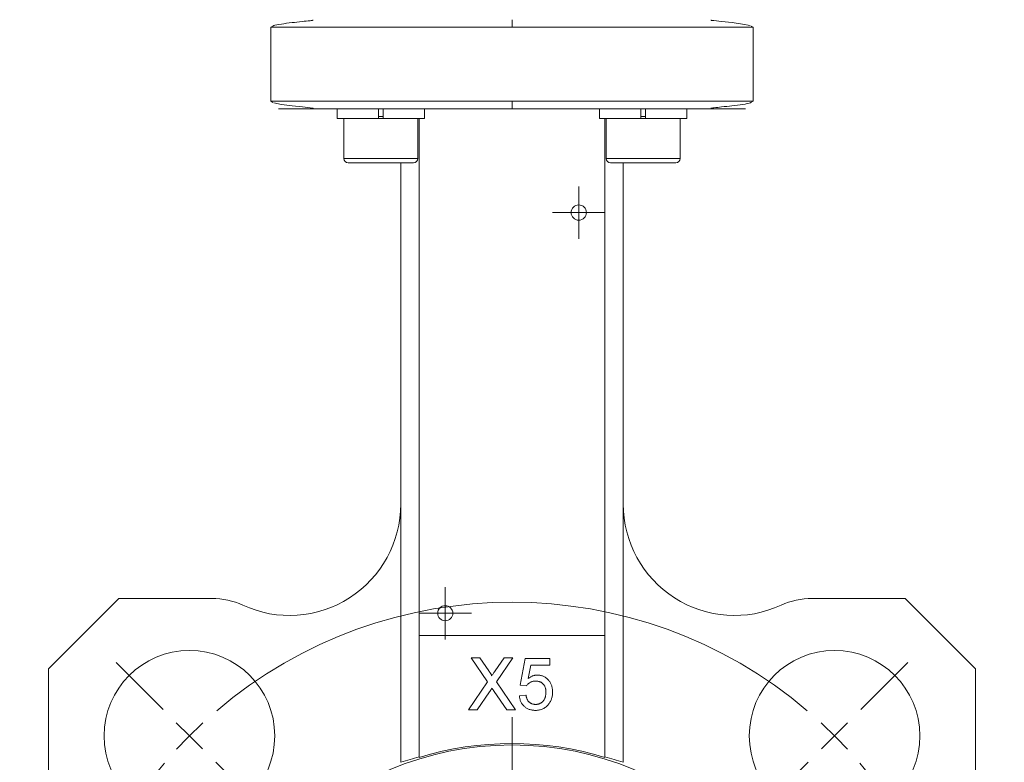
# Model space of a CAD drawing. Header units: millimetres. Extents: x 99 to 905, y -37 to 828.
# Tile 9 of 29: x 199 to 331, y 466 to 566. Entities that reach past the tile are written whole.
import ezdxf

# ---------------------------------------------------------------- set-up
doc = ezdxf.new("R2010")
doc.units = ezdxf.units.MM

# ---------------------------------------------------------------- blocks, each defined once
blk = doc.blocks.new('SW_CENTERMARKSYMBOL_1')
at = {"color": 0, "linetype": 'Continuous', "lineweight": 0}
for p, q in [((0, 2.5), (0, 3.525)), ((0, 0), (0, 2.5)), ((-2.5, 0), (-3.525, 0)), ((0, 0), (-2.5, 0)), ((0, 0), (0, -2.5)), ((0, 0), (2.5, 0)), ((2.5, 0), (3.525, 0)), ((0, -2.5), (0, -3.525))]:
    blk.add_line(p, q, dxfattribs=at)
blk = doc.blocks.new('SW_CENTERMARKSYMBOL_2')
at = {"color": 0, "linetype": 'Continuous', "lineweight": 0}
for p, q in [((0, 2.5), (0, 3.525)), ((0, 0), (0, 2.5)), ((-2.5, 0), (-3.525, 0)), ((0, 0), (-2.5, 0)), ((0, 0), (0, -2.5)), ((0, 0), (2.5, 0)), ((2.5, 0), (3.525, 0)), ((0, -2.5), (0, -3.525))]:
    blk.add_line(p, q, dxfattribs=at)
blk = doc.blocks.new('SW_CENTERMARKSYMBOL_3')
at = {"color": 0, "linetype": 'Continuous', "lineweight": 0}
for p, q in [((-3.54, 3.54), (-9.9, 9.9)), ((90.51, 3.54), (96.87, 9.9)), ((0, 0), (-1.77, 1.77)), ((43.49, -38.49), (43.49, 2.5)), ((86.97, 0), (88.74, 1.77)), ((0, 0), (1.77, -1.77)), ((86.97, 0), (85.21, -1.77)), ((3.54, -3.54), (9.9, -9.9)), ((83.44, -3.54), (77.07, -9.9)), ((43.49, -43.49), (43.49, -40.99)), ((38.49, -43.49), (-2.5, -43.49)), ((43.49, -43.49), (40.99, -43.49)), ((43.49, -43.49), (43.49, -45.99)), ((43.49, -43.49), (45.99, -43.49)), ((48.49, -43.49), (89.47, -43.49)), ((43.49, -48.49), (43.49, -89.47)), ((3.54, -83.44), (9.9, -77.07)), ((83.44, -83.44), (77.07, -77.07)), ((0, -86.97), (1.77, -85.21)), ((86.97, -86.97), (85.21, -85.21)), ((0, -86.97), (-1.77, -88.74)), ((86.97, -86.97), (88.74, -88.74)), ((-3.54, -90.51), (-9.9, -96.87)), ((90.51, -90.51), (96.87, -96.87))]:
    blk.add_line(p, q, dxfattribs=at)
for start, end in [(49.6582, 130.3418), (132.6709, 135), (45, 47.3291), (42.6709, 45), (135, 137.3291), (139.6582, 220.3418), (319.6582, 40.3418), (222.6709, 225), (315, 317.3291), (225, 227.3291), (312.6709, 315), (229.6582, 310.3418)]:
    blk.add_arc((43.49, -43.49), 61.5, start, end, dxfattribs=at)

msp = doc.modelspace()

# ---------------------------------------------------------------- linework, layer by layer
at = {"color": 7, "linetype": 'Continuous', "lineweight": 15}
for p, q in [((232.84, 564.88), (232.53, 564.71)), ((232.53, 564.71), (232.53, 554.71)), ((297.53, 564.71), (297.27, 564.85)), ((297.53, 554.71), (297.53, 564.71)), ((232.53, 554.71), (232.79, 554.56)), ((241.45, 553.71), (241.45, 552.41)), ((247.03, 553.71), (241.45, 553.71)), ((247.03, 553.71), (247.03, 552.41)), ((247.68, 552.41), (247.68, 553.71)), ((253.25, 552.41), (253.25, 553.71)), ((276.81, 553.71), (276.81, 552.41)), ((282.38, 553.71), (282.38, 552.41)), ((283.03, 552.41), (283.03, 553.71)), ((288.61, 553.71), (283.03, 553.71)), ((288.61, 552.41), (288.61, 553.71)), ((297.21, 554.54), (297.53, 554.71)), ((247.03, 552.41), (241.45, 552.41)), ((242.35, 552.41), (242.35, 547.01)), ((247.68, 552.41), (247.03, 552.41)), ((253.25, 552.41), (247.68, 552.41)), ((252.35, 547.01), (252.35, 552.41)), ((252.53, 552.41), (252.53, 482.71)), ((282.38, 552.41), (276.81, 552.41)), ((277.53, 482.71), (277.53, 552.41)), ((277.71, 552.41), (277.71, 547.01)), ((283.03, 552.41), (282.33, 552.41)), ((288.61, 552.41), (283.03, 552.41)), ((287.71, 547.01), (287.71, 552.41)), ((249.96, 546.41), (242.95, 546.41)), ((251.75, 546.41), (249.96, 546.41)), ((250.03, 500.41), (250.03, 546.41)), ((282.71, 546.41), (278.31, 546.41)), ((280.03, 500.41), (280.03, 546.41)), ((287.11, 546.41), (282.71, 546.41)), ((250.03, 500.41), (250.03, 465.62)), ((280.03, 465.62), (280.03, 500.41)), ((212.03, 487.71), (202.53, 478.21)), ((224.55, 487.71), (212.03, 487.71)), ((305.5, 487.71), (318.03, 487.71)), ((318.03, 487.71), (327.53, 478.21)), ((252.53, 466.27), (252.53, 482.71)), ((277.53, 482.71), (252.53, 482.71)), ((277.53, 482.71), (277.53, 466.27)), ((259.51, 479.71), (260.7, 479.71)), ((261.73, 476.47), (259.51, 479.71)), ((260.7, 479.71), (261.92, 477.94)), ((262.74, 477.93), (263.95, 479.71)), ((265.16, 479.71), (262.93, 476.46)), ((263.95, 479.71), (265.16, 479.71)), ((266.11, 476.03), (266.82, 479.62)), ((266.82, 479.62), (270.14, 479.62)), ((270.14, 479.62), (270.14, 478.72)), ((202.53, 478.21), (202.53, 462.99)), ((267.56, 478.72), (267.2, 476.91)), ((270.14, 478.72), (267.56, 478.72)), ((327.53, 478.21), (327.53, 462.99)), ((259.15, 472.71), (261.73, 476.47)), ((262.93, 476.46), (265.52, 472.71)), ((267, 475.94), (266.11, 476.03)), ((262.01, 475.12), (260.35, 472.71)), ((264.33, 472.71), (262.62, 475.18)), ((266.02, 474.59), (266.91, 474.68)), ((260.35, 472.71), (259.15, 472.71)), ((265.52, 472.71), (264.33, 472.71))]:
    msp.add_line(p, q, dxfattribs=at)
at = {"color": 8, "linetype": 'Continuous', "lineweight": 15}
for p, q in [((232.53, 564.71), (265.03, 564.71)), ((265.03, 564.71), (297.53, 564.71)), ((265.03, 554.71), (232.53, 554.71)), ((297.53, 554.71), (265.03, 554.71)), ((247.03, 552.66), (247.68, 552.66)), ((282.38, 552.66), (283.03, 552.66)), ((242.35, 547.01), (250.31, 547.01)), ((250.31, 547.01), (252.35, 547.01)), ((277.71, 547.01), (282.71, 547.01)), ((282.71, 547.01), (287.71, 547.01))]:
    msp.add_line(p, q, dxfattribs=at)
at = {"color": 7, "linetype": 'Continuous', "lineweight": 15, "flags": 128}
for points in [[(297.15, 564.92), (296.1, 565.12), (294.69, 565.31), (293.27, 565.46), (292.23, 565.58), (291.94, 565.61), (291.9, 565.62), (291.88, 565.63), (291.87, 565.63), (291.86, 565.63), (291.86, 565.63), (291.85, 565.64), (291.85, 565.64), (291.85, 565.64), (291.85, 565.64), (291.85, 565.65), (291.86, 565.65), (291.88, 565.66), (291.94, 565.66), (291.94, 565.66)], [(232.91, 554.5), (233.95, 554.29), (235.37, 554.1), (236.79, 553.95), (237.83, 553.84), (238.12, 553.8), (238.16, 553.79), (238.18, 553.79), (238.19, 553.78), (238.2, 553.78), (238.2, 553.78), (238.2, 553.78), (238.21, 553.78), (238.21, 553.78), (238.21, 553.77), (238.21, 553.77), (238.2, 553.76), (238.18, 553.76), (238.12, 553.75), (238.12, 553.75)]]:
    msp.add_lwpolyline(points, dxfattribs=at)
at = {"color": 7, "linetype": 'Continuous', "lineweight": 15}
for centre, radius in [((274.03, 539.71), 1.03), ((256.03, 485.71), 1.02), ((221.54, 469.19), 11.5), ((308.52, 469.19), 11.5), ((265.03, 425.71), 42.25)]:
    msp.add_circle(centre, radius, dxfattribs=at)
for centre, radius, start, end in [((242.95, 547.01), 0.6, 180, 270), ((251.75, 547.01), 0.6, 270, 0), ((278.31, 547.01), 0.6, 180, 270), ((287.11, 547.01), 0.6, 270, 0), ((235.03, 500.41), 15, 245.2304, 360), ((295.03, 500.41), 15, 180, 294.7696), ((224.55, 477.71), 10, 65.2304, 90), ((305.5, 477.71), 10, 90, 114.7696), ((265.03, 425.71), 42.45, 72.873, 107.127)]:
    msp.add_arc(centre, radius, start, end, dxfattribs=at)
for centre, start_param, end_param in [((263.34, 425.71), 1.830374, 1.892359), ((266.72, 425.71), 1.249234, 1.311219)]:
    msp.add_ellipse(centre, major_axis=(42.1, 0), ratio=0.999191, start_param=start_param, end_param=end_param, dxfattribs=at)
for points, knots in [([(238.14, 565.66), (238.15, 565.66), (238.18, 565.66), (238.2, 565.65), (238.21, 565.65), (238.21, 565.64), (238.21, 565.64), (238.21, 565.64), (238.2, 565.64), (238.2, 565.63), (238.2, 565.63), (238.19, 565.63), (238.17, 565.63), (238.15, 565.62), (238.02, 565.6), (237.53, 565.54), (236.55, 565.44), (235.17, 565.3), (233.83, 565.11), (232.98, 564.97), (232.86, 564.89), (232.84, 564.88)], [0, 0, 0, 0, 0.006276, 0.011214, 0.014554, 0.015681, 0.01613, 0.016517, 0.016864, 0.017197, 0.017546, 0.017936, 0.018905, 0.020958, 0.023804, 0.052714, 0.176013, 0.375624, 0.636818, 0.942007, 1, 1, 1, 1]), ([(265.03, 565.71), (265.03, 565.71), (265.03, 565.69), (265.03, 565.59), (265.03, 565.51), (265.03, 565.32), (265.03, 565.2), (265.03, 564.95), (265.03, 564.83), (265.03, 564.71)], [0, 0, 0, 0, 0.25, 0.25, 0.5, 0.5, 0.75, 0.75, 1, 1, 1, 1]), ([(265.03, 553.71), (263.55, 553.71), (261.97, 553.71), (258.61, 553.71), (256.83, 553.71), (253.14, 553.71), (251.23, 553.71), (247.39, 553.71), (245.47, 553.71), (242.74, 553.71), (241.86, 553.71), (240.17, 553.71), (239.37, 553.71), (237.89, 553.71), (237.21, 553.71), (236, 553.71), (235.47, 553.71), (234.59, 553.71), (234.24, 553.71), (233.74, 553.71), (233.59, 553.71), (233.5, 553.71), (233.56, 553.71), (233.88, 553.71), (234.14, 553.71), (234.5, 553.71)], [0, 0, 0, 0, 0.125, 0.125, 0.25, 0.25, 0.375, 0.375, 0.5, 0.5, 0.5625, 0.5625, 0.625, 0.625, 0.6875, 0.6875, 0.75, 0.75, 0.8125, 0.8125, 0.875, 0.875, 0.9375, 0.9375, 1, 1, 1, 1]), ([(265.03, 554.71), (265.03, 554.59), (265.03, 554.46), (265.03, 554.22), (265.03, 554.1), (265.03, 553.9), (265.03, 553.83), (265.03, 553.73), (265.03, 553.71), (265.03, 553.71)], [0, 0, 0, 0, 0.25, 0.25, 0.5, 0.5, 0.75, 0.75, 1, 1, 1, 1]), ([(295.56, 553.71), (295.92, 553.71), (296.18, 553.71), (296.5, 553.71), (296.56, 553.71), (296.47, 553.71), (296.32, 553.71), (295.82, 553.71), (295.47, 553.71), (294.59, 553.71), (294.06, 553.71), (292.85, 553.71), (292.17, 553.71), (290.68, 553.71), (289.89, 553.71), (288.2, 553.71), (287.32, 553.71), (284.59, 553.71), (282.66, 553.71), (278.83, 553.71), (276.91, 553.71), (273.22, 553.71), (271.45, 553.71), (268.09, 553.71), (266.5, 553.71), (265.03, 553.71)], [0, 0, 0, 0, 0.0625, 0.0625, 0.125, 0.125, 0.1875, 0.1875, 0.25, 0.25, 0.3125, 0.3125, 0.375, 0.375, 0.4375, 0.4375, 0.5, 0.5, 0.625, 0.625, 0.75, 0.75, 0.875, 0.875, 1, 1, 1, 1]), ([(291.92, 553.75), (291.9, 553.75), (291.88, 553.76), (291.86, 553.76), (291.85, 553.77), (291.85, 553.77), (291.85, 553.77), (291.85, 553.78), (291.85, 553.78), (291.86, 553.78), (291.86, 553.78), (291.87, 553.79), (291.88, 553.79), (291.91, 553.8), (292.04, 553.82), (292.52, 553.87), (293.5, 553.97), (294.88, 554.12), (296.23, 554.3), (297.07, 554.45), (297.19, 554.52), (297.21, 554.54)], [0, 0, 0, 0, 0.0062761, 0.0112135, 0.0145544, 0.0156811, 0.0161296, 0.0165173, 0.016864, 0.0171969, 0.0175455, 0.0179357, 0.0189052, 0.0209579, 0.0238042, 0.0527136, 0.1760132, 0.3756236, 0.6368177, 0.9420067, 1, 1, 1, 1]), ([(261.92, 477.94), (261.95, 477.89), (262, 477.81), (262.08, 477.69), (262.14, 477.58), (262.2, 477.49), (262.24, 477.42), (262.27, 477.36), (262.28, 477.31), (262.28, 477.28), (262.28, 477.27)], [0, 0, 0, 0, 0.209538, 0.393206, 0.554151, 0.689382, 0.80228, 0.889952, 0.956059, 1, 1, 1, 1]), ([(262.28, 477.27), (262.31, 477.31), (262.38, 477.41), (262.48, 477.56), (262.6, 477.74), (262.69, 477.87), (262.74, 477.93)], [0, 0, 0, 0, 0.195959, 0.429465, 0.696675, 1, 1, 1, 1]), ([(267.2, 476.91), (267.25, 476.94), (267.35, 477.02), (267.5, 477.11), (267.65, 477.19), (267.81, 477.26), (267.97, 477.31), (268.12, 477.35), (268.29, 477.37), (268.39, 477.37), (268.45, 477.37)], [0, 0, 0, 0, 0.136729, 0.268515, 0.395529, 0.52, 0.640496, 0.761236, 0.880107, 1, 1, 1, 1]), ([(268.45, 477.37), (268.52, 477.37), (268.66, 477.37), (268.86, 477.34), (269.06, 477.29), (269.25, 477.22), (269.43, 477.13), (269.6, 477.02), (269.76, 476.89), (269.91, 476.74), (270.05, 476.58), (270.17, 476.4), (270.27, 476.21), (270.36, 476.01), (270.42, 475.8), (270.47, 475.58), (270.5, 475.35), (270.5, 475.19), (270.5, 475.11)], [0, 0, 0, 0, 0.061997, 0.122088, 0.181375, 0.239508, 0.297836, 0.35688, 0.417282, 0.47964, 0.5425, 0.604962, 0.666991, 0.730216, 0.794173, 0.860458, 0.928578, 1, 1, 1, 1]), ([(262.34, 475.6), (262.3, 475.55), (262.24, 475.45), (262.14, 475.32), (262.07, 475.21), (262.03, 475.14), (262.01, 475.12)], [0, 0, 0, 0, 0.326889, 0.601754, 0.825221, 1, 1, 1, 1]), ([(262.62, 475.18), (262.58, 475.25), (262.48, 475.39), (262.38, 475.53), (262.34, 475.6)], [0, 0, 0, 0, 0.505782, 1, 1, 1, 1]), ([(268.2, 476.57), (268.13, 476.56), (268, 476.56), (267.8, 476.53), (267.63, 476.47), (267.47, 476.4), (267.33, 476.3), (267.21, 476.19), (267.1, 476.07), (267.03, 475.98), (267, 475.94)], [0, 0, 0, 0, 0.14786, 0.283561, 0.412369, 0.534236, 0.652692, 0.768663, 0.883652, 1, 1, 1, 1]), ([(269.61, 475.06), (269.6, 475.11), (269.6, 475.22), (269.59, 475.39), (269.56, 475.54), (269.52, 475.68), (269.47, 475.82), (269.41, 475.94), (269.33, 476.06), (269.25, 476.16), (269.16, 476.26), (269.05, 476.34), (268.94, 476.41), (268.81, 476.47), (268.67, 476.51), (268.52, 476.54), (268.37, 476.56), (268.26, 476.57), (268.2, 476.57)], [0, 0, 0, 0, 0.072866, 0.141887, 0.207453, 0.270438, 0.331641, 0.390108, 0.448069, 0.505503, 0.562488, 0.619084, 0.676416, 0.735452, 0.796241, 0.860406, 0.928305, 1, 1, 1, 1]), ([(268.19, 472.62), (268.11, 472.62), (267.97, 472.62), (267.75, 472.65), (267.55, 472.69), (267.35, 472.75), (267.17, 472.82), (266.99, 472.92), (266.83, 473.03), (266.68, 473.16), (266.54, 473.3), (266.42, 473.45), (266.31, 473.61), (266.22, 473.79), (266.14, 473.97), (266.09, 474.17), (266.04, 474.38), (266.02, 474.52), (266.02, 474.59)], [0, 0, 0, 0, 0.069298, 0.135561, 0.199671, 0.261716, 0.322662, 0.382907, 0.443032, 0.503501, 0.563724, 0.62398, 0.683629, 0.743848, 0.805192, 0.867649, 0.932778, 1, 1, 1, 1]), ([(266.91, 474.68), (266.92, 474.63), (266.94, 474.53), (266.97, 474.39), (267.01, 474.26), (267.06, 474.14), (267.12, 474.02), (267.18, 473.92), (267.25, 473.83), (267.33, 473.74), (267.42, 473.67), (267.51, 473.6), (267.61, 473.55), (267.71, 473.5), (267.82, 473.47), (267.94, 473.44), (268.07, 473.43), (268.15, 473.43), (268.2, 473.43)], [0, 0, 0, 0, 0.077361, 0.15048, 0.219977, 0.286681, 0.349678, 0.41068, 0.469427, 0.526756, 0.583142, 0.638824, 0.695263, 0.752696, 0.810849, 0.871356, 0.934436, 1, 1, 1, 1]), ([(268.2, 473.43), (268.25, 473.43), (268.35, 473.43), (268.51, 473.45), (268.65, 473.49), (268.78, 473.54), (268.91, 473.6), (269.02, 473.68), (269.13, 473.76), (269.23, 473.87), (269.32, 473.99), (269.4, 474.11), (269.46, 474.25), (269.51, 474.39), (269.55, 474.54), (269.58, 474.71), (269.6, 474.88), (269.6, 475), (269.61, 475.06)], [0, 0, 0, 0, 0.065801, 0.128677, 0.188676, 0.247598, 0.304849, 0.361786, 0.419523, 0.478682, 0.53877, 0.598799, 0.660184, 0.722952, 0.787993, 0.855404, 0.926153, 1, 1, 1, 1]), ([(270.5, 475.11), (270.5, 475.03), (270.5, 474.88), (270.47, 474.65), (270.43, 474.43), (270.37, 474.22), (270.3, 474.02), (270.2, 473.83), (270.1, 473.64), (270.01, 473.53), (269.97, 473.47)], [0, 0, 0, 0, 0.132462, 0.26165, 0.387547, 0.510782, 0.632675, 0.75466, 0.876523, 1, 1, 1, 1]), ([(269.97, 473.47), (269.91, 473.4), (269.8, 473.27), (269.62, 473.09), (269.42, 472.95), (269.2, 472.83), (268.97, 472.73), (268.72, 472.67), (268.46, 472.62), (268.28, 472.62), (268.19, 472.62)], [0, 0, 0, 0, 0.127893, 0.251579, 0.372793, 0.492778, 0.61359, 0.737809, 0.86618, 1, 1, 1, 1])]:
    msp.add_open_spline(points, degree=3, knots=knots, dxfattribs=at)

# ---------------------------------------------------------------- block references
at = {"color": 7, "linetype": 'Continuous', "lineweight": 0}
for name, p in [('SW_CENTERMARKSYMBOL_1', (274.03, 539.71)), ('SW_CENTERMARKSYMBOL_3', (221.54, 469.19)), ('SW_CENTERMARKSYMBOL_2', (256.03, 485.71))]:
    msp.add_blockref(name, p, dxfattribs=at)

doc.saveas('drawing.dxf')
